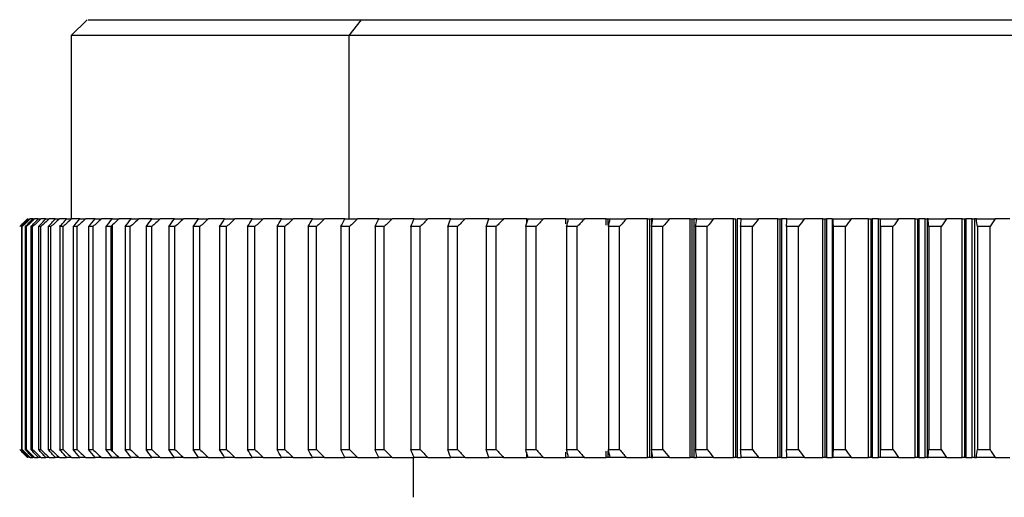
# Model space of a CAD drawing. Header units: millimetres. Extents: x 4624 to 7637, y -669 to 1387.
# Tile 45 of 84: x 6154 to 6278, y 153 to 213. Entities that reach past the tile are written whole.
import ezdxf

# ---------------------------------------------------------------- set-up
doc = ezdxf.new("R2010")
doc.units = ezdxf.units.MM

msp = doc.modelspace()

# ---------------------------------------------------------------- linework, layer by layer
at = {"color": 7, "linetype": 'Continuous', "lineweight": 25}
for p, q in [((6162.554, 213.143), (6160.554, 211.143)), ((6195.446, 211.143), (6196.997, 213.143)), ((6160.554, 211.143), (6160.554, 188.143)), ((6195.446, 188.143), (6195.446, 211.143)), ((6155.743, 188.143), (6155.409, 188.143)), ((6156.412, 188.143), (6155.952, 188.143)), ((6157.354, 188.143), (6156.742, 188.143)), ((6158.541, 188.143), (6157.778, 188.143)), ((6159.971, 188.143), (6159.058, 188.143)), ((6161.641, 188.143), (6160.58, 188.143)), ((6163.55, 188.143), (6162.341, 188.143)), ((6168.069, 188.143), (6166.572, 188.143)), ((6170.673, 188.143), (6169.035, 188.143)), ((6173.501, 188.143), (6171.725, 188.143)), ((6176.548, 188.143), (6174.637, 188.143)), ((6179.811, 188.143), (6177.768, 188.143)), ((6183.284, 188.143), (6181.111, 188.143)), ((6186.961, 188.143), (6184.663, 188.143)), ((6190.838, 188.143), (6188.417, 188.143)), ((6194.908, 188.143), (6192.368, 188.143)), ((6199.164, 188.143), (6196.51, 188.143)), ((6203.601, 188.143), (6200.836, 188.143)), ((6208.211, 188.143), (6205.34, 188.143)), ((6217.753, 187.571), (6217.753, 188.143)), ((6222.674, 187.484), (6222.674, 188.143)), ((6227.739, 187.346), (6227.739, 188.143)), ((6227.985, 187.313), (6227.985, 188.143)), ((6232.941, 158.143), (6232.941, 188.143)), ((6233.198, 158.143), (6233.198, 188.143)), ((6233.605, 188.143), (6233.408, 188.143)), ((6233.408, 188.143), (6233.408, 187.316)), ((6238.27, 158.143), (6238.27, 188.143)), ((6238.539, 158.143), (6238.539, 188.143)), ((6238.736, 188.143), (6238.736, 158.143)), ((6243.719, 158.143), (6243.719, 188.143)), ((6244, 158.143), (6244, 188.143)), ((6244.182, 188.143), (6244.182, 158.143)), ((6249.28, 158.143), (6249.28, 188.143)), ((6249.571, 158.143), (6249.571, 188.143)), ((6249.74, 188.143), (6249.74, 158.143)), ((6254.944, 158.143), (6254.944, 188.143)), ((6255.245, 158.143), (6255.245, 188.143)), ((6255.399, 188.143), (6255.399, 158.143)), ((6256.164, 158.143), (6256.164, 188.143)), ((6260.702, 158.143), (6260.702, 188.143)), ((6261.013, 158.143), (6261.013, 188.143)), ((6261.153, 188.143), (6261.153, 158.143)), ((6261.929, 158.143), (6261.929, 188.143)), ((6262.151, 188.143), (6262.151, 158.143)), ((6262.168, 188.143), (6262.176, 188.143)), ((6266.545, 158.143), (6266.545, 188.143)), ((6266.866, 158.143), (6266.866, 188.143)), ((6266.991, 188.143), (6266.991, 158.143)), ((6267.778, 158.143), (6267.778, 188.143)), ((6268.052, 188.143), (6268.052, 158.143)), ((6272.465, 158.143), (6272.465, 188.143)), ((6272.795, 158.143), (6272.795, 188.143)), ((6272.904, 188.143), (6272.904, 158.143)), ((6273.701, 158.143), (6273.701, 188.143)), ((6273.989, 188.143), (6273.989, 158.143)), ((6154.289, 187.143), (6154.289, 159.143)), ((6154.386, 159.143), (6154.386, 187.143)), ((6154.756, 187.143), (6154.756, 159.143)), ((6154.917, 159.143), (6154.917, 187.143)), ((6155.472, 187.143), (6155.472, 159.143)), ((6155.696, 159.143), (6155.696, 187.143)), ((6156.435, 187.143), (6156.435, 159.143)), ((6156.723, 159.143), (6156.723, 187.143)), ((6157.645, 187.143), (6157.645, 159.143)), ((6157.996, 159.143), (6157.996, 187.143)), ((6159.098, 187.143), (6159.098, 159.143)), ((6159.512, 159.143), (6159.512, 187.143)), ((6160.794, 187.143), (6160.794, 159.143)), ((6161.27, 159.143), (6161.27, 187.143)), ((6162.729, 187.143), (6162.729, 159.143)), ((6163.266, 187.143), (6163.266, 159.143)), ((6164.901, 187.143), (6164.901, 159.143)), ((6165.498, 187.143), (6165.498, 159.143)), ((6165.73, 158.927), (6165.73, 187.358)), ((6167.305, 187.143), (6167.305, 159.143)), ((6167.962, 159.143), (6167.962, 187.143)), ((6169.939, 187.143), (6169.939, 159.143)), ((6170.655, 159.143), (6170.655, 187.143)), ((6172.798, 187.143), (6172.798, 159.143)), ((6173.571, 159.143), (6173.571, 187.143)), ((6175.879, 187.143), (6175.879, 159.143)), ((6176.708, 159.143), (6176.708, 187.143)), ((6179.175, 187.143), (6179.175, 159.143)), ((6180.059, 159.143), (6180.059, 187.143)), ((6182.682, 187.143), (6182.682, 159.143)), ((6183.62, 159.143), (6183.62, 187.143)), ((6186.395, 187.143), (6186.395, 159.143)), ((6187.385, 159.143), (6187.385, 187.143)), ((6190.308, 187.143), (6190.308, 159.143)), ((6191.348, 159.143), (6191.348, 187.143)), ((6194.415, 187.143), (6194.415, 159.143)), ((6195.504, 159.143), (6195.504, 187.143)), ((6198.709, 187.143), (6198.709, 159.143)), ((6199.846, 159.143), (6199.846, 187.143)), ((6203.185, 187.143), (6203.185, 159.143)), ((6204.367, 159.143), (6204.367, 187.143)), ((6207.834, 187.143), (6207.834, 159.143)), ((6209.06, 159.143), (6209.06, 187.143)), ((6212.65, 187.143), (6212.65, 159.143)), ((6213.918, 159.143), (6213.918, 187.143)), ((6217.626, 187.143), (6217.626, 159.143)), ((6218.933, 159.143), (6218.933, 187.143)), ((6222.753, 187.143), (6222.753, 159.143)), ((6224.098, 159.143), (6224.098, 187.143)), ((6228.025, 187.143), (6228.025, 159.143)), ((6229.406, 159.143), (6229.406, 187.143)), ((6233.432, 187.143), (6233.432, 159.143)), ((6234.846, 159.143), (6234.846, 187.143)), ((6238.966, 187.143), (6238.966, 159.143)), ((6240.412, 159.143), (6240.412, 187.143)), ((6244.619, 187.143), (6244.619, 159.143)), ((6246.095, 159.143), (6246.095, 187.143)), ((6250.383, 187.143), (6250.383, 159.143)), ((6251.885, 159.143), (6251.885, 187.143)), ((6256.247, 187.358), (6256.247, 158.927)), ((6256.247, 187.143), (6256.247, 159.143)), ((6257.774, 159.143), (6257.774, 187.143)), ((6262.204, 187.143), (6262.204, 159.143)), ((6263.754, 159.143), (6263.754, 187.143)), ((6268.244, 187.143), (6268.244, 159.143)), ((6269.813, 159.143), (6269.813, 187.143)), ((6274.358, 187.143), (6274.358, 159.143)), ((6275.945, 159.143), (6275.945, 187.143)), ((6217.753, 158.143), (6217.753, 158.817)), ((6222.674, 158.143), (6222.674, 158.802)), ((6227.739, 158.143), (6227.739, 158.94)), ((6227.985, 158.143), (6227.985, 158.972)), ((6233.408, 158.969), (6233.408, 158.143)), ((6155.409, 158.143), (6155.729, 158.143)), ((6155.952, 158.143), (6156.412, 158.143)), ((6156.742, 158.143), (6157.354, 158.143)), ((6157.778, 158.143), (6158.541, 158.143)), ((6159.058, 158.143), (6159.971, 158.143)), ((6160.58, 158.143), (6161.641, 158.143)), ((6162.341, 158.143), (6163.55, 158.143)), ((6165.718, 158.143), (6167.405, 158.143)), ((6166.572, 158.143), (6168.069, 158.143)), ((6169.035, 158.143), (6170.673, 158.143)), ((6171.725, 158.143), (6173.501, 158.143)), ((6174.637, 158.143), (6176.548, 158.143)), ((6177.768, 158.143), (6179.811, 158.143)), ((6181.111, 158.143), (6183.284, 158.143)), ((6184.663, 158.143), (6186.961, 158.143)), ((6188.417, 158.143), (6190.838, 158.143)), ((6192.368, 158.143), (6194.908, 158.143)), ((6196.51, 158.143), (6199.164, 158.143)), ((6200.836, 158.143), (6203.601, 158.143)), ((6203.554, 153.143), (6203.554, 158.143)), ((6205.34, 158.143), (6208.211, 158.143)), ((6233.408, 158.143), (6233.605, 158.143)), ((6238.736, 158.143), (6239.098, 158.143)), ((6262.176, 158.143), (6262.168, 158.143))]:
    msp.add_line(p, q, dxfattribs=at)
for points, knots in [([(6162.654, 213.143), (6162.659, 213.143), (6162.671, 213.143), (6163.782, 213.143), (6165.826, 213.143), (6168.832, 213.143), (6172.736, 213.143), (6177.523, 213.143), (6183.178, 213.143), (6189.599, 213.143), (6194.531, 213.143), (6196.997, 213.143)], [0, 0, 0, 0, 0.080202, 0.1951767, 0.3101515, 0.4251262, 0.540101, 0.6550757, 0.7700505, 0.8850252, 1, 1, 1, 1]), ([(6196.997, 213.143), (6197.246, 213.143), (6197.743, 213.143), (6198.498, 213.143), (6199.26, 213.143), (6200.028, 213.143), (6200.803, 213.143), (6201.586, 213.143), (6202.375, 213.143), (6203.171, 213.143), (6203.974, 213.143), (6205.862, 213.143), (6208.901, 213.143), (6213.203, 213.143), (6217.657, 213.143), (6222.256, 213.143), (6226.994, 213.143), (6233.485, 213.143), (6241.911, 213.143), (6252.459, 213.143), (6263.382, 213.143), (6274.616, 213.143), (6286.094, 213.143), (6297.749, 213.143), (6309.513, 213.143), (6321.314, 213.143), (6333.085, 213.143), (6344.755, 213.143), (6356.256, 213.143), (6367.52, 213.143), (6378.479, 213.143), (6389.071, 213.143), (6399.232, 213.143), (6408.903, 213.143), (6418.025, 213.143), (6426.546, 213.143), (6434.415, 213.143), (6441.586, 213.143), (6448.016, 213.143), (6453.668, 213.143), (6458.507, 213.143), (6461.84, 213.143), (6464.074, 213.143), (6465.532, 213.143), (6466.769, 213.143), (6467.783, 213.143), (6468.574, 213.143), (6469.026, 213.143), (6469.27, 213.143), (6469.397, 213.143), (6469.487, 213.143), (6469.544, 213.143), (6469.551, 213.143), (6469.554, 213.143)], [0, 0, 0, 0, 0.0031251, 0.0062498, 0.0093743, 0.0124988, 0.0156235, 0.0187485, 0.0218741, 0.0250005, 0.0281277, 0.0312561, 0.0468856, 0.0625103, 0.0781321, 0.0937645, 0.109394, 0.1250187, 0.1562672, 0.1875156, 0.2187641, 0.2500125, 0.281261, 0.3125094, 0.3437579, 0.3750063, 0.4062548, 0.4375032, 0.4687517, 0.5000001, 0.5312486, 0.562497, 0.5937455, 0.6249939, 0.6562424, 0.6874908, 0.7187393, 0.7499877, 0.7812362, 0.8124846, 0.8437331, 0.8749815, 0.8906033, 0.9062357, 0.9218652, 0.9374899, 0.9531118, 0.9687442, 0.9749988, 0.9812502, 0.9874999, 0.9937493, 1, 1, 1, 1]), ([(6195.446, 211.143), (6189.858, 211.143), (6184.859, 211.143), (6176.18, 211.143), (6172.501, 211.143), (6166.572, 211.143), (6164.321, 211.143), (6161.312, 211.143), (6160.554, 211.143), (6160.554, 211.143)], [0, 0, 0, 0, 0.25, 0.25, 0.5, 0.5, 0.75, 0.75, 1, 1, 1, 1]), ([(6471.554, 211.143), (6471.554, 211.143), (6470.941, 211.143), (6468.503, 211.143), (6466.678, 211.143), (6461.86, 211.143), (6458.866, 211.143), (6451.781, 211.143), (6447.689, 211.143), (6438.504, 211.143), (6433.41, 211.143), (6422.341, 211.143), (6416.366, 211.143), (6403.674, 211.143), (6396.958, 211.143), (6382.942, 211.143), (6375.643, 211.143), (6360.634, 211.143), (6352.925, 211.143), (6337.276, 211.143), (6329.337, 211.143), (6313.418, 211.143), (6305.437, 211.143), (6289.621, 211.143), (6281.787, 211.143), (6266.448, 211.143), (6258.944, 211.143), (6244.443, 211.143), (6237.447, 211.143), (6224.126, 211.143), (6217.802, 211.143), (6205.975, 211.143), (6200.473, 211.143), (6195.446, 211.143)], [0, 0, 0, 0, 0.0625, 0.0625, 0.125, 0.125, 0.1875, 0.1875, 0.25, 0.25, 0.3125, 0.3125, 0.375, 0.375, 0.4375, 0.4375, 0.5, 0.5, 0.5625, 0.5625, 0.625, 0.625, 0.6875, 0.6875, 0.75, 0.75, 0.8125, 0.8125, 0.875, 0.875, 0.9375, 0.9375, 1, 1, 1, 1]), ([(6217.752, 188.143), (6217.769, 188.143), (6217.802, 188.143), (6217.856, 188.143), (6217.914, 188.143), (6217.954, 188.143), (6217.974, 188.143)], [0, 0, 0, 0, 0.250617, 0.4967473, 0.7445338, 1, 1, 1, 1]), ([(6222.673, 188.143), (6222.691, 188.143), (6222.725, 188.143), (6222.783, 188.143), (6222.844, 188.143), (6222.886, 188.143), (6222.908, 188.143)], [0, 0, 0, 0, 0.2513038, 0.4971295, 0.7444204, 1, 1, 1, 1]), ([(6227.738, 188.143), (6227.756, 188.143), (6227.792, 188.143), (6227.853, 188.143), (6227.917, 188.143), (6227.962, 188.143), (6227.985, 188.143)], [0, 0, 0, 0, 0.2519733, 0.4974494, 0.7442306, 1, 1, 1, 1]), ([(6227.985, 188.143), (6228.005, 188.143), (6228.044, 188.143), (6228.102, 188.143), (6228.157, 188.143), (6228.191, 188.143), (6228.208, 188.143)], [0, 0, 0, 0, 0.2528214, 0.5, 0.7471786, 1, 1, 1, 1]), ([(6232.939, 188.143), (6232.954, 188.143), (6232.983, 188.143), (6233.033, 188.143), (6233.085, 188.143), (6233.141, 188.143), (6233.179, 188.143), (6233.198, 188.143)], [0, 0, 0, 0, 0.2028265, 0.3998026, 0.5953475, 0.7939759, 1, 1, 1, 1]), ([(6233.198, 188.143), (6233.217, 188.143), (6233.254, 188.143), (6233.308, 188.143), (6233.36, 188.143), (6233.392, 188.143), (6233.408, 188.143)], [0, 0, 0, 0, 0.2524495, 0.5, 0.7475505, 1, 1, 1, 1]), ([(6238.269, 188.143), (6238.284, 188.143), (6238.314, 188.143), (6238.365, 188.143), (6238.42, 188.143), (6238.478, 188.143), (6238.519, 188.143), (6238.539, 188.143)], [0, 0, 0, 0, 0.2034746, 0.4002789, 0.5953174, 0.7936256, 1, 1, 1, 1]), ([(6238.539, 188.143), (6238.556, 188.143), (6238.591, 188.143), (6238.641, 188.143), (6238.69, 188.143), (6238.72, 188.143), (6238.736, 188.143)], [0, 0, 0, 0, 0.2521057, 0.5, 0.7478943, 1, 1, 1, 1]), ([(6239.098, 188.143), (6239.083, 188.143), (6238.962, 188.143), (6238.841, 188.143), (6238.736, 188.143)], [0, 0, 0, 0, 0.1237679, 1, 1, 1, 1]), ([(6243.718, 188.143), (6243.733, 188.143), (6243.764, 188.143), (6243.817, 188.143), (6243.874, 188.143), (6243.935, 188.143), (6243.978, 188.143), (6244, 188.143)], [0, 0, 0, 0, 0.2041335, 0.40074, 0.5952388, 0.7932222, 1, 1, 1, 1]), ([(6244.709, 188.143), (6244.642, 188.143), (6244.466, 188.143), (6244.29, 188.143), (6244.182, 188.143)], [0, 0, 0, 0, 0.3844248, 1, 1, 1, 1]), ([(6249.279, 188.143), (6249.294, 188.143), (6249.325, 188.143), (6249.38, 188.143), (6249.439, 188.143), (6249.504, 188.143), (6249.548, 188.143), (6249.571, 188.143)], [0, 0, 0, 0, 0.20480767, 0.40119213, 0.595117, 0.79276866, 1, 1, 1, 1]), ([(6249.571, 188.143), (6249.591, 188.143), (6249.629, 188.143), (6249.686, 188.143), (6249.722, 188.143), (6249.74, 188.143)], [0, 0, 0, 0, 0.3345219, 0.6654781, 1, 1, 1, 1]), ([(6250.431, 188.143), (6250.311, 188.143), (6250.08, 188.143), (6249.85, 188.143), (6249.74, 188.143)], [0, 0, 0, 0, 0.5212626, 1, 1, 1, 1]), ([(6254.942, 188.143), (6254.958, 188.143), (6254.989, 188.143), (6255.046, 188.143), (6255.107, 188.143), (6255.175, 188.143), (6255.221, 188.143), (6255.245, 188.143)], [0, 0, 0, 0, 0.2055011, 0.4016403, 0.594956, 0.7922672, 1, 1, 1, 1]), ([(6260.7, 188.143), (6260.713, 188.143), (6260.739, 188.143), (6260.785, 188.143), (6260.846, 188.143), (6260.922, 188.143), (6260.983, 188.143), (6261.013, 188.143)], [0, 0, 0, 0, 0.1656367, 0.3302081, 0.4976853, 0.747644, 1, 1, 1, 1]), ([(6261.929, 188.143), (6261.949, 188.143), (6261.988, 188.143), (6262.04, 188.143), (6262.086, 188.143), (6262.138, 188.143), (6262.187, 188.143), (6262.189, 188.143), (6262.19, 188.143)], [0, 0, 0, 0, 0.1255602, 0.2487999, 0.3728855, 0.5009207, 0.7502966, 1, 1, 1, 1]), ([(6266.544, 188.143), (6266.556, 188.143), (6266.582, 188.143), (6266.63, 188.143), (6266.692, 188.143), (6266.771, 188.143), (6266.834, 188.143), (6266.866, 188.143)], [0, 0, 0, 0, 0.1656741, 0.3306809, 0.499331, 0.747837, 1, 1, 1, 1]), ([(6267.778, 188.143), (6267.798, 188.143), (6267.837, 188.143), (6267.891, 188.143), (6267.939, 188.143), (6267.993, 188.143), (6268.045, 188.143), (6268.051, 188.143), (6268.054, 188.143)], [0, 0, 0, 0, 0.1255602, 0.2487999, 0.3728855, 0.5009207, 0.7502966, 1, 1, 1, 1]), ([(6272.463, 188.143), (6272.476, 188.143), (6272.501, 188.143), (6272.55, 188.143), (6272.614, 188.143), (6272.696, 188.143), (6272.761, 188.143), (6272.795, 188.143)], [0, 0, 0, 0, 0.1657724, 0.3306759, 0.49938, 0.7478879, 1, 1, 1, 1]), ([(6273.701, 188.143), (6273.721, 188.143), (6273.761, 188.143), (6273.816, 188.143), (6273.865, 188.143), (6273.922, 188.143), (6273.978, 188.143), (6273.987, 188.143), (6273.991, 188.143)], [0, 0, 0, 0, 0.1255602, 0.2487999, 0.3728855, 0.5009207, 0.7502966, 1, 1, 1, 1]), ([(6217.974, 158.143), (6217.954, 158.143), (6217.914, 158.143), (6217.856, 158.143), (6217.802, 158.143), (6217.769, 158.143), (6217.752, 158.143)], [0, 0, 0, 0, 0.2554662, 0.5032527, 0.749383, 1, 1, 1, 1]), ([(6222.908, 158.143), (6222.886, 158.143), (6222.844, 158.143), (6222.783, 158.143), (6222.725, 158.143), (6222.691, 158.143), (6222.673, 158.143)], [0, 0, 0, 0, 0.2555796, 0.5028705, 0.7486962, 1, 1, 1, 1]), ([(6227.985, 158.143), (6227.962, 158.143), (6227.917, 158.143), (6227.853, 158.143), (6227.792, 158.143), (6227.756, 158.143), (6227.738, 158.143)], [0, 0, 0, 0, 0.2557694, 0.5025506, 0.7480267, 1, 1, 1, 1]), ([(6228.208, 158.143), (6228.191, 158.143), (6228.157, 158.143), (6228.102, 158.143), (6228.044, 158.143), (6228.005, 158.143), (6227.985, 158.143)], [0, 0, 0, 0, 0.2528214, 0.5, 0.7471786, 1, 1, 1, 1]), ([(6233.198, 158.143), (6233.179, 158.143), (6233.141, 158.143), (6233.085, 158.143), (6233.033, 158.143), (6232.983, 158.143), (6232.954, 158.143), (6232.939, 158.143)], [0, 0, 0, 0, 0.2059868, 0.4045979, 0.6001448, 0.7971402, 1, 1, 1, 1]), ([(6233.408, 158.143), (6233.392, 158.143), (6233.36, 158.143), (6233.308, 158.143), (6233.254, 158.143), (6233.217, 158.143), (6233.198, 158.143)], [0, 0, 0, 0, 0.2524495, 0.5, 0.7475505, 1, 1, 1, 1]), ([(6238.539, 158.143), (6238.519, 158.143), (6238.478, 158.143), (6238.42, 158.143), (6238.365, 158.143), (6238.314, 158.143), (6238.284, 158.143), (6238.269, 158.143)], [0, 0, 0, 0, 0.2063423, 0.4046358, 0.5996761, 0.796497, 1, 1, 1, 1]), ([(6238.736, 158.143), (6238.72, 158.143), (6238.69, 158.143), (6238.641, 158.143), (6238.591, 158.143), (6238.556, 158.143), (6238.539, 158.143)], [0, 0, 0, 0, 0.2521057, 0.5, 0.7478943, 1, 1, 1, 1]), ([(6244, 158.143), (6243.978, 158.143), (6243.935, 158.143), (6243.874, 158.143), (6243.817, 158.143), (6243.764, 158.143), (6243.733, 158.143), (6243.718, 158.143)], [0, 0, 0, 0, 0.2067499, 0.4047206, 0.5992212, 0.7958422, 1, 1, 1, 1]), ([(6244.182, 158.143), (6244.163, 158.143), (6244.125, 158.143), (6244.063, 158.143), (6244.021, 158.143), (6244, 158.143)], [0, 0, 0, 0, 0.3347516, 0.6652484, 1, 1, 1, 1]), ([(6244.182, 158.143), (6244.32, 158.143), (6244.495, 158.143), (6244.671, 158.143), (6244.709, 158.143)], [0, 0, 0, 0, 0.7834092, 1, 1, 1, 1]), ([(6249.571, 158.143), (6249.548, 158.143), (6249.504, 158.143), (6249.439, 158.143), (6249.38, 158.143), (6249.325, 158.143), (6249.294, 158.143), (6249.279, 158.143)], [0, 0, 0, 0, 0.2072069, 0.4048475, 0.5987742, 0.7951714, 1, 1, 1, 1]), ([(6249.74, 158.143), (6249.722, 158.143), (6249.686, 158.143), (6249.629, 158.143), (6249.591, 158.143), (6249.571, 158.143)], [0, 0, 0, 0, 0.3345219, 0.6654781, 1, 1, 1, 1]), ([(6249.74, 158.143), (6249.88, 158.143), (6250.11, 158.143), (6250.341, 158.143), (6250.431, 158.143)], [0, 0, 0, 0, 0.6092942, 1, 1, 1, 1]), ([(6255.245, 158.143), (6255.221, 158.143), (6255.175, 158.143), (6255.107, 158.143), (6255.046, 158.143), (6254.989, 158.143), (6254.958, 158.143), (6254.942, 158.143)], [0, 0, 0, 0, 0.2077112, 0.4050128, 0.5983302, 0.7944808, 1, 1, 1, 1]), ([(6256.311, 158.143), (6256.298, 158.143), (6256.26, 158.143), (6256.203, 158.143), (6256.164, 158.143)], [0, 0, 0, 0, 0.32545332, 1, 1, 1, 1]), ([(6261.013, 158.143), (6260.993, 158.143), (6260.953, 158.143), (6260.894, 158.143), (6260.829, 158.143), (6260.76, 158.143), (6260.72, 158.143), (6260.7, 158.143)], [0, 0, 0, 0, 0.1668269, 0.3320157, 0.4994274, 0.7492363, 1, 1, 1, 1]), ([(6262.19, 158.143), (6262.19, 158.143), (6262.191, 158.143), (6262.179, 158.143), (6262.157, 158.143), (6262.116, 158.143), (6262.045, 158.143), (6261.968, 158.143), (6261.929, 158.143)], [0, 0, 0, 0, 0.1244565, 0.2470635, 0.3712452, 0.5003004, 0.7484904, 1, 1, 1, 1]), ([(6266.866, 158.143), (6266.845, 158.143), (6266.803, 158.143), (6266.742, 158.143), (6266.675, 158.143), (6266.603, 158.143), (6266.563, 158.143), (6266.544, 158.143)], [0, 0, 0, 0, 0.1668523, 0.331924, 0.4994194, 0.7492013, 1, 1, 1, 1]), ([(6268.054, 158.143), (6268.053, 158.143), (6268.052, 158.143), (6268.038, 158.143), (6268.014, 158.143), (6267.97, 158.143), (6267.895, 158.143), (6267.817, 158.143), (6267.778, 158.143)], [0, 0, 0, 0, 0.1244565, 0.2470635, 0.3712452, 0.5003004, 0.7484904, 1, 1, 1, 1]), ([(6272.795, 158.143), (6272.773, 158.143), (6272.729, 158.143), (6272.666, 158.143), (6272.596, 158.143), (6272.522, 158.143), (6272.483, 158.143), (6272.463, 158.143)], [0, 0, 0, 0, 0.1668855, 0.3318368, 0.4994178, 0.7491725, 1, 1, 1, 1]), ([(6273.991, 158.143), (6273.99, 158.143), (6273.987, 158.143), (6273.971, 158.143), (6273.944, 158.143), (6273.898, 158.143), (6273.82, 158.143), (6273.741, 158.143), (6273.701, 158.143)], [0, 0, 0, 0, 0.1244565, 0.2470635, 0.3712452, 0.5003004, 0.7484904, 1, 1, 1, 1])]:
    msp.add_open_spline(points, degree=3, knots=knots, dxfattribs=at)
for points in [[(6154.072, 187.143), (6154.402, 187.476), (6154.733, 187.809), (6155.066, 188.143)], [(6155.114, 188.143), (6154.776, 187.809), (6154.439, 187.476), (6154.104, 187.143)], [(6154.289, 187.143), (6154.614, 187.476), (6154.94, 187.809), (6155.267, 188.143)], [(6155.409, 188.143), (6155.067, 187.809), (6154.726, 187.476), (6154.386, 187.143)], [(6154.756, 187.143), (6155.075, 187.476), (6155.394, 187.809), (6155.716, 188.143)], [(6155.952, 188.143), (6155.606, 187.809), (6155.261, 187.476), (6154.917, 187.143)], [(6155.066, 188.143), (6155.076, 188.143), (6155.092, 188.143), (6155.114, 188.143)], [(6155.267, 188.143), (6155.308, 188.143), (6155.356, 188.143), (6155.409, 188.143)], [(6155.472, 187.143), (6155.784, 187.476), (6156.097, 187.809), (6156.412, 188.143)], [(6156.742, 188.143), (6156.393, 187.809), (6156.044, 187.476), (6155.697, 187.143)], [(6155.716, 188.143), (6155.789, 188.143), (6155.867, 188.143), (6155.952, 188.143)], [(6156.412, 188.143), (6156.516, 188.143), (6156.626, 188.143), (6156.742, 188.143)], [(6156.435, 187.143), (6156.74, 187.476), (6157.046, 187.809), (6157.354, 188.143)], [(6157.778, 188.143), (6157.426, 187.809), (6157.074, 187.476), (6156.723, 187.143)], [(6157.354, 188.143), (6157.489, 188.143), (6157.631, 188.143), (6157.778, 188.143)], [(6157.645, 187.143), (6157.942, 187.476), (6158.24, 187.809), (6158.541, 188.143)], [(6159.058, 188.143), (6158.703, 187.809), (6158.349, 187.476), (6157.996, 187.143)], [(6158.541, 188.143), (6158.707, 188.143), (6158.88, 188.143), (6159.058, 188.143)], [(6159.098, 187.143), (6159.387, 187.476), (6159.678, 187.809), (6159.971, 188.143)], [(6160.58, 188.143), (6160.224, 187.809), (6159.868, 187.476), (6159.512, 187.143)], [(6159.971, 188.143), (6160.168, 188.143), (6160.371, 188.143), (6160.58, 188.143)], [(6160.794, 187.143), (6161.074, 187.476), (6161.357, 187.809), (6161.641, 188.143)], [(6162.341, 188.143), (6161.984, 187.809), (6161.627, 187.476), (6161.27, 187.143)], [(6161.641, 188.143), (6161.869, 188.143), (6162.102, 188.143), (6162.341, 188.143)], [(6162.729, 187.143), (6163, 187.476), (6163.274, 187.809), (6163.55, 188.143)], [(6164.34, 188.143), (6163.982, 187.809), (6163.624, 187.476), (6163.266, 187.143)], [(6163.55, 188.143), (6163.807, 188.143), (6164.071, 188.143), (6164.34, 188.143)], [(6165.718, 188.143), (6165.259, 188.143), (6164.799, 188.143), (6164.34, 188.143)], [(6164.901, 187.143), (6165.163, 187.476), (6165.427, 187.809), (6165.693, 188.143)], [(6165.693, 188.143), (6165.981, 188.143), (6166.274, 188.143), (6166.572, 188.143)], [(6166.572, 188.143), (6166.292, 187.881), (6166.011, 187.62), (6165.73, 187.358)], [(6167.305, 187.143), (6167.557, 187.476), (6167.812, 187.809), (6168.069, 188.143)], [(6169.035, 188.143), (6168.678, 187.809), (6168.32, 187.476), (6167.962, 187.143)], [(6168.069, 188.143), (6168.386, 188.143), (6168.708, 188.143), (6169.035, 188.143)], [(6169.939, 187.143), (6170.181, 187.476), (6170.426, 187.809), (6170.673, 188.143)], [(6171.725, 188.143), (6171.369, 187.809), (6171.012, 187.476), (6170.655, 187.143)], [(6170.673, 188.143), (6171.018, 188.143), (6171.369, 188.143), (6171.725, 188.143)], [(6172.798, 187.143), (6173.03, 187.476), (6173.264, 187.809), (6173.501, 188.143)], [(6173.501, 188.143), (6173.874, 188.143), (6174.253, 188.143), (6174.637, 188.143)], [(6174.637, 188.143), (6174.283, 187.809), (6173.927, 187.476), (6173.571, 187.143)], [(6175.879, 187.143), (6176.099, 187.476), (6176.322, 187.809), (6176.548, 188.143)], [(6176.548, 188.143), (6176.95, 188.143), (6177.356, 188.143), (6177.768, 188.143)], [(6177.768, 188.143), (6177.415, 187.809), (6177.062, 187.476), (6176.708, 187.143)], [(6179.175, 187.143), (6179.384, 187.476), (6179.596, 187.809), (6179.811, 188.143)], [(6179.811, 188.143), (6180.239, 188.143), (6180.673, 188.143), (6181.111, 188.143)], [(6181.111, 188.143), (6180.761, 187.809), (6180.41, 187.476), (6180.059, 187.143)], [(6182.682, 187.143), (6182.88, 187.476), (6183.081, 187.809), (6183.284, 188.143)], [(6183.284, 188.143), (6183.739, 188.143), (6184.198, 188.143), (6184.663, 188.143)], [(6184.663, 188.143), (6184.316, 187.809), (6183.968, 187.476), (6183.62, 187.143)], [(6186.395, 187.143), (6186.581, 187.476), (6186.77, 187.809), (6186.961, 188.143)], [(6186.961, 188.143), (6187.442, 188.143), (6187.927, 188.143), (6188.417, 188.143)], [(6188.417, 188.143), (6188.074, 187.809), (6187.73, 187.476), (6187.385, 187.143)], [(6190.308, 187.143), (6190.482, 187.476), (6190.659, 187.809), (6190.838, 188.143)], [(6190.838, 188.143), (6191.343, 188.143), (6191.853, 188.143), (6192.368, 188.143)], [(6192.368, 188.143), (6192.029, 187.809), (6191.689, 187.476), (6191.348, 187.143)], [(6194.415, 187.143), (6194.576, 187.476), (6194.741, 187.809), (6194.908, 188.143)], [(6194.908, 188.143), (6195.437, 188.143), (6195.971, 188.143), (6196.51, 188.143)], [(6196.51, 188.143), (6196.176, 187.809), (6195.841, 187.476), (6195.504, 187.143)], [(6198.709, 187.143), (6198.858, 187.476), (6199.01, 187.809), (6199.164, 188.143)], [(6199.164, 188.143), (6199.717, 188.143), (6200.274, 188.143), (6200.836, 188.143)], [(6200.836, 188.143), (6200.507, 187.809), (6200.177, 187.476), (6199.846, 187.143)], [(6203.185, 187.143), (6203.32, 187.476), (6203.459, 187.809), (6203.601, 188.143)], [(6203.601, 188.143), (6204.176, 188.143), (6204.756, 188.143), (6205.34, 188.143)], [(6205.34, 188.143), (6205.017, 187.809), (6204.692, 187.476), (6204.367, 187.143)], [(6207.834, 187.143), (6207.957, 187.476), (6208.082, 187.809), (6208.211, 188.143)], [(6208.211, 188.143), (6208.808, 188.143), (6209.409, 188.143), (6210.014, 188.143)], [(6210.014, 188.143), (6209.698, 187.809), (6209.379, 187.476), (6209.06, 187.143)], [(6212.984, 188.143), (6212.011, 188.143), (6211.021, 188.143), (6210.014, 188.143)], [(6212.65, 187.143), (6212.759, 187.476), (6212.872, 187.809), (6212.988, 188.143)], [(6212.988, 188.143), (6213.605, 188.143), (6214.227, 188.143), (6214.852, 188.143)], [(6214.852, 188.143), (6214.542, 187.809), (6214.231, 187.476), (6213.918, 187.143)], [(6217.753, 188.143), (6216.805, 188.143), (6215.837, 188.143), (6214.852, 188.143)], [(6217.626, 187.143), (6217.722, 187.476), (6217.821, 187.809), (6217.923, 188.143)], [(6217.923, 188.143), (6218.56, 188.143), (6219.201, 188.143), (6219.846, 188.143)], [(6219.846, 188.143), (6219.544, 187.809), (6219.239, 187.476), (6218.933, 187.143)], [(6222.674, 188.143), (6221.751, 188.143), (6220.808, 188.143), (6219.846, 188.143)], [(6222.753, 187.143), (6222.835, 187.476), (6222.921, 187.809), (6223.01, 188.143)], [(6223.01, 188.143), (6223.666, 188.143), (6224.325, 188.143), (6224.988, 188.143)], [(6224.988, 188.143), (6224.694, 187.809), (6224.397, 187.476), (6224.098, 187.143)], [(6227.739, 188.143), (6226.843, 188.143), (6225.925, 188.143), (6224.988, 188.143)], [(6228.025, 187.143), (6228.093, 187.476), (6228.165, 187.809), (6228.24, 188.143)], [(6228.24, 188.143), (6228.914, 188.143), (6229.591, 188.143), (6230.271, 188.143)], [(6230.271, 188.143), (6229.985, 187.809), (6229.696, 187.476), (6229.406, 187.143)], [(6232.941, 188.143), (6232.072, 188.143), (6231.182, 188.143), (6230.271, 188.143)], [(6233.432, 187.143), (6233.486, 187.476), (6233.544, 187.809), (6233.605, 188.143)], [(6233.605, 188.143), (6234.296, 188.143), (6234.99, 188.143), (6235.686, 188.143)], [(6235.686, 188.143), (6235.408, 187.809), (6235.128, 187.476), (6234.846, 187.143)], [(6238.27, 188.143), (6237.431, 188.143), (6236.57, 188.143), (6235.686, 188.143)], [(6238.966, 187.143), (6239.007, 187.476), (6239.051, 187.809), (6239.098, 188.143)], [(6239.098, 188.143), (6239.804, 188.143), (6240.513, 188.143), (6241.225, 188.143)], [(6241.225, 188.143), (6240.956, 187.809), (6240.685, 187.476), (6240.412, 187.143)], [(6243.719, 188.143), (6242.912, 188.143), (6242.08, 188.143), (6241.225, 188.143)], [(6244.619, 187.143), (6244.646, 187.476), (6244.676, 187.809), (6244.709, 188.143)], [(6244.709, 188.143), (6245.43, 188.143), (6246.153, 188.143), (6246.879, 188.143)], [(6246.879, 188.143), (6246.62, 187.809), (6246.358, 187.476), (6246.095, 187.143)], [(6249.28, 188.143), (6248.504, 188.143), (6247.704, 188.143), (6246.879, 188.143)], [(6250.383, 187.143), (6250.395, 187.476), (6250.411, 187.809), (6250.431, 188.143)], [(6250.431, 188.143), (6251.165, 188.143), (6251.901, 188.143), (6252.64, 188.143)], [(6252.64, 188.143), (6252.391, 187.809), (6252.139, 187.476), (6251.885, 187.143)], [(6254.944, 188.143), (6254.202, 188.143), (6253.433, 188.143), (6252.64, 188.143)], [(6255.245, 188.143), (6255.272, 188.143), (6255.325, 188.143), (6255.374, 188.143), (6255.399, 188.143)], [(6256.164, 188.143), (6255.909, 188.143), (6255.654, 188.143), (6255.399, 188.143)], [(6256.247, 187.143), (6256.246, 187.476), (6256.248, 187.809), (6256.253, 188.143)], [(6256.253, 188.143), (6257, 188.143), (6257.748, 188.143), (6258.499, 188.143)], [(6258.499, 188.143), (6258.26, 187.809), (6258.018, 187.476), (6257.774, 187.143)], [(6260.702, 188.143), (6259.994, 188.143), (6259.259, 188.143), (6258.499, 188.143)], [(6261.013, 188.143), (6261.037, 188.143), (6261.085, 188.143), (6261.13, 188.143), (6261.153, 188.143)], [(6261.929, 188.143), (6261.67, 188.143), (6261.411, 188.143), (6261.153, 188.143)], [(6262.204, 187.143), (6262.189, 187.476), (6262.177, 187.809), (6262.168, 188.143)], [(6262.168, 188.143), (6262.926, 188.143), (6263.685, 188.143), (6264.447, 188.143)], [(6264.447, 188.143), (6264.218, 187.809), (6263.987, 187.476), (6263.753, 187.143)], [(6266.545, 188.143), (6265.873, 188.143), (6265.173, 188.143), (6264.447, 188.143)], [(6266.866, 188.143), (6266.887, 188.143), (6266.929, 188.143), (6266.97, 188.143), (6266.991, 188.143)], [(6267.778, 188.143), (6267.515, 188.143), (6267.253, 188.143), (6266.991, 188.143)], [(6268.166, 188.143), (6268.093, 188.143), (6268.055, 188.143), (6268.052, 188.143)], [(6268.244, 187.143), (6268.215, 187.476), (6268.189, 187.809), (6268.166, 188.143)], [(6268.166, 188.143), (6268.933, 188.143), (6269.703, 188.143), (6270.474, 188.143)], [(6270.474, 188.143), (6270.256, 187.809), (6270.036, 187.476), (6269.813, 187.143)], [(6272.465, 188.143), (6271.829, 188.143), (6271.165, 188.143), (6270.474, 188.143)], [(6272.795, 188.143), (6272.813, 188.143), (6272.85, 188.143), (6272.886, 188.143), (6272.904, 188.143)], [(6273.701, 188.143), (6273.435, 188.143), (6273.17, 188.143), (6272.904, 188.143)], [(6274.237, 188.143), (6274.121, 188.143), (6274.038, 188.143), (6273.989, 188.143)], [(6274.358, 187.143), (6274.314, 187.476), (6274.274, 187.809), (6274.237, 188.143)], [(6274.237, 188.143), (6275.014, 188.143), (6275.792, 188.143), (6276.571, 188.143)], [(6276.571, 188.143), (6276.365, 187.809), (6276.156, 187.476), (6275.944, 187.143)], [(6278.452, 188.143), (6277.854, 188.143), (6277.227, 188.143), (6276.571, 188.143)], [(6154.104, 187.143), (6154.09, 187.143), (6154.079, 187.143), (6154.072, 187.143)], [(6154.386, 187.143), (6154.351, 187.143), (6154.319, 187.143), (6154.289, 187.143)], [(6154.917, 187.143), (6154.86, 187.143), (6154.807, 187.143), (6154.756, 187.143)], [(6155.696, 187.143), (6155.619, 187.143), (6155.544, 187.143), (6155.472, 187.143)], [(6156.723, 187.143), (6156.625, 187.143), (6156.528, 187.143), (6156.435, 187.143)], [(6157.996, 187.143), (6157.876, 187.143), (6157.759, 187.143), (6157.645, 187.143)], [(6159.512, 187.143), (6159.372, 187.143), (6159.234, 187.143), (6159.098, 187.143)], [(6161.27, 187.143), (6161.109, 187.143), (6160.95, 187.143), (6160.794, 187.143)], [(6163.266, 187.143), (6163.085, 187.143), (6162.906, 187.143), (6162.729, 187.143)], [(6165.498, 187.143), (6165.296, 187.143), (6165.097, 187.143), (6164.901, 187.143)], [(6165.73, 187.358), (6165.653, 187.286), (6165.576, 187.214), (6165.498, 187.143)], [(6167.962, 187.143), (6167.741, 187.143), (6167.522, 187.143), (6167.305, 187.143)], [(6170.655, 187.143), (6170.414, 187.143), (6170.175, 187.143), (6169.939, 187.143)], [(6173.571, 187.143), (6173.311, 187.143), (6173.054, 187.143), (6172.798, 187.143)], [(6176.708, 187.143), (6176.429, 187.143), (6176.153, 187.143), (6175.879, 187.143)], [(6180.059, 187.143), (6179.762, 187.143), (6179.467, 187.143), (6179.175, 187.143)], [(6183.62, 187.143), (6183.305, 187.143), (6182.992, 187.143), (6182.682, 187.143)], [(6187.385, 187.143), (6187.053, 187.143), (6186.723, 187.143), (6186.395, 187.143)], [(6191.348, 187.143), (6190.999, 187.143), (6190.653, 187.143), (6190.308, 187.143)], [(6195.504, 187.143), (6195.139, 187.143), (6194.776, 187.143), (6194.415, 187.143)], [(6199.846, 187.143), (6199.465, 187.143), (6199.086, 187.143), (6198.709, 187.143)], [(6204.367, 187.143), (6203.971, 187.143), (6203.577, 187.143), (6203.185, 187.143)], [(6209.06, 187.143), (6208.649, 187.143), (6208.241, 187.143), (6207.834, 187.143)], [(6213.918, 187.143), (6213.493, 187.143), (6213.071, 187.143), (6212.65, 187.143)], [(6218.933, 187.143), (6218.496, 187.143), (6218.06, 187.143), (6217.626, 187.143)], [(6224.098, 187.143), (6223.648, 187.143), (6223.2, 187.143), (6222.753, 187.143)], [(6229.406, 187.143), (6228.944, 187.143), (6228.483, 187.143), (6228.025, 187.143)], [(6234.846, 187.143), (6234.373, 187.143), (6233.902, 187.143), (6233.432, 187.143)], [(6240.412, 187.143), (6239.929, 187.143), (6239.447, 187.143), (6238.966, 187.143)], [(6246.095, 187.143), (6245.602, 187.143), (6245.11, 187.143), (6244.619, 187.143)], [(6251.885, 187.143), (6251.383, 187.143), (6250.882, 187.143), (6250.383, 187.143)], [(6257.774, 187.143), (6257.264, 187.143), (6256.755, 187.143), (6256.247, 187.143)], [(6263.754, 187.143), (6263.236, 187.143), (6262.72, 187.143), (6262.204, 187.143)], [(6269.813, 187.143), (6269.29, 187.143), (6268.766, 187.143), (6268.244, 187.143)], [(6275.945, 187.143), (6275.415, 187.143), (6274.886, 187.143), (6274.358, 187.143)], [(6155.066, 158.143), (6154.733, 158.476), (6154.402, 158.809), (6154.072, 159.143)], [(6154.072, 159.143), (6154.079, 159.143), (6154.09, 159.143), (6154.104, 159.143)], [(6154.104, 159.143), (6154.439, 158.809), (6154.776, 158.476), (6155.114, 158.143)], [(6155.267, 158.143), (6154.94, 158.476), (6154.614, 158.809), (6154.289, 159.143)], [(6154.289, 159.143), (6154.319, 159.143), (6154.351, 159.143), (6154.386, 159.143)], [(6154.386, 159.143), (6154.726, 158.809), (6155.067, 158.476), (6155.409, 158.143)], [(6155.716, 158.143), (6155.394, 158.476), (6155.075, 158.809), (6154.756, 159.143)], [(6154.756, 159.143), (6154.807, 159.143), (6154.86, 159.143), (6154.917, 159.143)], [(6154.917, 159.143), (6155.261, 158.809), (6155.606, 158.476), (6155.952, 158.143)], [(6156.412, 158.143), (6156.097, 158.476), (6155.784, 158.809), (6155.472, 159.143)], [(6155.472, 159.143), (6155.544, 159.143), (6155.619, 159.143), (6155.696, 159.143)], [(6155.697, 159.143), (6156.044, 158.809), (6156.393, 158.476), (6156.742, 158.143)], [(6157.354, 158.143), (6157.046, 158.476), (6156.74, 158.809), (6156.435, 159.143)], [(6156.435, 159.143), (6156.528, 159.143), (6156.625, 159.143), (6156.723, 159.143)], [(6156.723, 159.143), (6157.074, 158.809), (6157.426, 158.476), (6157.778, 158.143)], [(6158.541, 158.143), (6158.24, 158.476), (6157.942, 158.809), (6157.645, 159.143)], [(6157.645, 159.143), (6157.759, 159.143), (6157.876, 159.143), (6157.996, 159.143)], [(6157.996, 159.143), (6158.349, 158.809), (6158.703, 158.476), (6159.058, 158.143)], [(6159.971, 158.143), (6159.678, 158.476), (6159.387, 158.809), (6159.098, 159.143)], [(6159.098, 159.143), (6159.234, 159.143), (6159.372, 159.143), (6159.512, 159.143)], [(6159.512, 159.143), (6159.868, 158.809), (6160.224, 158.476), (6160.58, 158.143)], [(6161.641, 158.143), (6161.357, 158.476), (6161.074, 158.809), (6160.794, 159.143)], [(6160.794, 159.143), (6160.95, 159.143), (6161.109, 159.143), (6161.27, 159.143)], [(6161.27, 159.143), (6161.627, 158.809), (6161.984, 158.476), (6162.341, 158.143)], [(6163.55, 158.143), (6163.274, 158.476), (6163, 158.809), (6162.729, 159.143)], [(6162.729, 159.143), (6162.906, 159.143), (6163.085, 159.143), (6163.266, 159.143)], [(6163.266, 159.143), (6163.624, 158.809), (6163.982, 158.476), (6164.34, 158.143)], [(6165.693, 158.143), (6165.427, 158.476), (6165.163, 158.809), (6164.901, 159.143)], [(6164.901, 159.143), (6165.097, 159.143), (6165.296, 159.143), (6165.498, 159.143)], [(6165.498, 159.143), (6165.576, 159.071), (6165.653, 158.999), (6165.73, 158.927)], [(6165.73, 158.927), (6166.011, 158.666), (6166.292, 158.404), (6166.572, 158.143)], [(6168.069, 158.143), (6167.812, 158.476), (6167.557, 158.809), (6167.305, 159.143)], [(6167.305, 159.143), (6167.522, 159.143), (6167.741, 159.143), (6167.962, 159.143)], [(6167.962, 159.143), (6168.32, 158.809), (6168.678, 158.476), (6169.035, 158.143)], [(6170.673, 158.143), (6170.426, 158.476), (6170.181, 158.809), (6169.939, 159.143)], [(6169.939, 159.143), (6170.175, 159.143), (6170.414, 159.143), (6170.655, 159.143)], [(6170.655, 159.143), (6171.012, 158.809), (6171.369, 158.476), (6171.725, 158.143)], [(6173.501, 158.143), (6173.264, 158.476), (6173.03, 158.809), (6172.798, 159.143)], [(6172.798, 159.143), (6173.054, 159.143), (6173.311, 159.143), (6173.571, 159.143)], [(6173.571, 159.143), (6173.927, 158.809), (6174.283, 158.476), (6174.637, 158.143)], [(6176.548, 158.143), (6176.322, 158.476), (6176.099, 158.809), (6175.879, 159.143)], [(6175.879, 159.143), (6176.153, 159.143), (6176.429, 159.143), (6176.708, 159.143)], [(6176.708, 159.143), (6177.062, 158.809), (6177.415, 158.476), (6177.768, 158.143)], [(6179.175, 159.143), (6179.467, 159.143), (6179.762, 159.143), (6180.059, 159.143)], [(6179.811, 158.143), (6179.596, 158.476), (6179.384, 158.809), (6179.175, 159.143)], [(6180.059, 159.143), (6180.41, 158.809), (6180.761, 158.476), (6181.111, 158.143)], [(6183.284, 158.143), (6183.081, 158.476), (6182.88, 158.809), (6182.682, 159.143)], [(6182.682, 159.143), (6182.992, 159.143), (6183.305, 159.143), (6183.62, 159.143)], [(6183.62, 159.143), (6183.968, 158.809), (6184.316, 158.476), (6184.663, 158.143)], [(6186.961, 158.143), (6186.77, 158.476), (6186.581, 158.809), (6186.395, 159.143)], [(6186.395, 159.143), (6186.723, 159.143), (6187.053, 159.143), (6187.385, 159.143)], [(6187.385, 159.143), (6187.73, 158.809), (6188.074, 158.476), (6188.417, 158.143)], [(6190.838, 158.143), (6190.659, 158.476), (6190.482, 158.809), (6190.308, 159.143)], [(6190.308, 159.143), (6190.653, 159.143), (6190.999, 159.143), (6191.348, 159.143)], [(6191.348, 159.143), (6191.689, 158.809), (6192.029, 158.476), (6192.368, 158.143)], [(6194.415, 159.143), (6194.776, 159.143), (6195.139, 159.143), (6195.504, 159.143)], [(6194.908, 158.143), (6194.741, 158.476), (6194.576, 158.809), (6194.415, 159.143)], [(6195.504, 159.143), (6195.841, 158.809), (6196.176, 158.476), (6196.51, 158.143)], [(6198.709, 159.143), (6199.086, 159.143), (6199.465, 159.143), (6199.846, 159.143)], [(6199.164, 158.143), (6199.01, 158.476), (6198.858, 158.809), (6198.709, 159.143)], [(6199.846, 159.143), (6200.177, 158.809), (6200.507, 158.476), (6200.836, 158.143)], [(6203.601, 158.143), (6203.459, 158.476), (6203.32, 158.809), (6203.185, 159.143)], [(6203.185, 159.143), (6203.577, 159.143), (6203.971, 159.143), (6204.367, 159.143)], [(6204.367, 159.143), (6204.692, 158.809), (6205.017, 158.476), (6205.34, 158.143)], [(6208.211, 158.143), (6208.082, 158.476), (6207.957, 158.809), (6207.834, 159.143)], [(6207.834, 159.143), (6208.241, 159.143), (6208.649, 159.143), (6209.06, 159.143)], [(6209.06, 159.143), (6209.379, 158.809), (6209.698, 158.476), (6210.014, 158.143)], [(6212.988, 158.143), (6212.872, 158.476), (6212.759, 158.809), (6212.65, 159.143)], [(6212.65, 159.143), (6213.071, 159.143), (6213.493, 159.143), (6213.918, 159.143)], [(6213.918, 159.143), (6214.231, 158.809), (6214.542, 158.476), (6214.852, 158.143)], [(6217.626, 159.143), (6218.06, 159.143), (6218.496, 159.143), (6218.933, 159.143)], [(6217.923, 158.143), (6217.821, 158.476), (6217.722, 158.809), (6217.626, 159.143)], [(6218.933, 159.143), (6219.239, 158.809), (6219.544, 158.476), (6219.846, 158.143)], [(6223.01, 158.143), (6222.921, 158.476), (6222.835, 158.809), (6222.753, 159.143)], [(6222.753, 159.143), (6223.2, 159.143), (6223.648, 159.143), (6224.098, 159.143)], [(6224.098, 159.143), (6224.397, 158.809), (6224.694, 158.476), (6224.988, 158.143)], [(6228.24, 158.143), (6228.165, 158.476), (6228.093, 158.809), (6228.025, 159.143)], [(6228.025, 159.143), (6228.483, 159.143), (6228.944, 159.143), (6229.406, 159.143)], [(6229.406, 159.143), (6229.696, 158.809), (6229.985, 158.476), (6230.271, 158.143)], [(6233.432, 159.143), (6233.902, 159.143), (6234.373, 159.143), (6234.846, 159.143)], [(6233.605, 158.143), (6233.544, 158.476), (6233.486, 158.809), (6233.432, 159.143)], [(6234.846, 159.143), (6235.128, 158.809), (6235.408, 158.476), (6235.686, 158.143)], [(6238.966, 159.143), (6239.447, 159.143), (6239.929, 159.143), (6240.412, 159.143)], [(6239.098, 158.143), (6239.051, 158.476), (6239.007, 158.809), (6238.966, 159.143)], [(6240.412, 159.143), (6240.685, 158.809), (6240.956, 158.476), (6241.225, 158.143)], [(6244.619, 159.143), (6245.11, 159.143), (6245.602, 159.143), (6246.095, 159.143)], [(6244.709, 158.143), (6244.676, 158.476), (6244.646, 158.809), (6244.619, 159.143)], [(6246.095, 159.143), (6246.358, 158.809), (6246.62, 158.476), (6246.879, 158.143)], [(6250.431, 158.143), (6250.411, 158.476), (6250.395, 158.809), (6250.383, 159.143)], [(6250.383, 159.143), (6250.882, 159.143), (6251.383, 159.143), (6251.885, 159.143)], [(6251.885, 159.143), (6252.139, 158.809), (6252.391, 158.476), (6252.64, 158.143)], [(6256.253, 158.143), (6256.248, 158.476), (6256.246, 158.809), (6256.247, 159.143)], [(6256.247, 159.143), (6256.755, 159.143), (6257.264, 159.143), (6257.774, 159.143)], [(6257.774, 159.143), (6258.018, 158.809), (6258.26, 158.476), (6258.499, 158.143)], [(6262.168, 158.143), (6262.177, 158.476), (6262.189, 158.809), (6262.204, 159.143)], [(6262.204, 159.143), (6262.72, 159.143), (6263.236, 159.143), (6263.754, 159.143)], [(6263.753, 159.143), (6263.987, 158.809), (6264.218, 158.476), (6264.447, 158.143)], [(6268.166, 158.143), (6268.189, 158.476), (6268.215, 158.809), (6268.244, 159.143)], [(6268.244, 159.143), (6268.766, 159.143), (6269.29, 159.143), (6269.813, 159.143)], [(6269.813, 159.143), (6270.036, 158.809), (6270.256, 158.476), (6270.474, 158.143)], [(6274.237, 158.143), (6274.274, 158.476), (6274.314, 158.809), (6274.358, 159.143)], [(6274.358, 159.143), (6274.886, 159.143), (6275.415, 159.143), (6275.945, 159.143)], [(6275.944, 159.143), (6276.156, 158.809), (6276.365, 158.476), (6276.571, 158.143)], [(6155.114, 158.143), (6155.092, 158.143), (6155.076, 158.143), (6155.066, 158.143)], [(6155.409, 158.143), (6155.356, 158.143), (6155.308, 158.143), (6155.267, 158.143)], [(6155.952, 158.143), (6155.867, 158.143), (6155.789, 158.143), (6155.716, 158.143)], [(6156.742, 158.143), (6156.626, 158.143), (6156.516, 158.143), (6156.412, 158.143)], [(6157.778, 158.143), (6157.631, 158.143), (6157.489, 158.143), (6157.354, 158.143)], [(6159.058, 158.143), (6158.88, 158.143), (6158.707, 158.143), (6158.541, 158.143)], [(6160.58, 158.143), (6160.371, 158.143), (6160.168, 158.143), (6159.971, 158.143)], [(6162.341, 158.143), (6162.102, 158.143), (6161.869, 158.143), (6161.641, 158.143)], [(6164.34, 158.143), (6164.071, 158.143), (6163.807, 158.143), (6163.55, 158.143)], [(6164.34, 158.143), (6164.799, 158.143), (6165.259, 158.143), (6165.718, 158.143)], [(6166.572, 158.143), (6166.274, 158.143), (6165.981, 158.143), (6165.693, 158.143)], [(6169.035, 158.143), (6168.708, 158.143), (6168.386, 158.143), (6168.069, 158.143)], [(6171.725, 158.143), (6171.369, 158.143), (6171.018, 158.143), (6170.673, 158.143)], [(6174.637, 158.143), (6174.253, 158.143), (6173.874, 158.143), (6173.501, 158.143)], [(6177.768, 158.143), (6177.356, 158.143), (6176.95, 158.143), (6176.548, 158.143)], [(6181.111, 158.143), (6180.673, 158.143), (6180.239, 158.143), (6179.811, 158.143)], [(6184.663, 158.143), (6184.198, 158.143), (6183.739, 158.143), (6183.284, 158.143)], [(6188.417, 158.143), (6187.927, 158.143), (6187.442, 158.143), (6186.961, 158.143)], [(6192.368, 158.143), (6191.853, 158.143), (6191.343, 158.143), (6190.838, 158.143)], [(6196.51, 158.143), (6195.971, 158.143), (6195.437, 158.143), (6194.908, 158.143)], [(6200.836, 158.143), (6200.274, 158.143), (6199.717, 158.143), (6199.164, 158.143)], [(6205.34, 158.143), (6204.756, 158.143), (6204.176, 158.143), (6203.601, 158.143)], [(6210.014, 158.143), (6209.409, 158.143), (6208.808, 158.143), (6208.211, 158.143)], [(6210.014, 158.143), (6211.021, 158.143), (6212.011, 158.143), (6212.984, 158.143)], [(6214.852, 158.143), (6214.227, 158.143), (6213.605, 158.143), (6212.988, 158.143)], [(6214.852, 158.143), (6215.837, 158.143), (6216.805, 158.143), (6217.753, 158.143)], [(6219.846, 158.143), (6219.201, 158.143), (6218.56, 158.143), (6217.923, 158.143)], [(6219.846, 158.143), (6220.808, 158.143), (6221.751, 158.143), (6222.674, 158.143)], [(6224.988, 158.143), (6224.325, 158.143), (6223.666, 158.143), (6223.01, 158.143)], [(6224.988, 158.143), (6225.925, 158.143), (6226.843, 158.143), (6227.739, 158.143)], [(6230.271, 158.143), (6229.591, 158.143), (6228.914, 158.143), (6228.24, 158.143)], [(6230.271, 158.143), (6231.182, 158.143), (6232.072, 158.143), (6232.941, 158.143)], [(6235.686, 158.143), (6234.99, 158.143), (6234.296, 158.143), (6233.605, 158.143)], [(6235.686, 158.143), (6236.57, 158.143), (6237.431, 158.143), (6238.27, 158.143)], [(6241.225, 158.143), (6240.513, 158.143), (6239.804, 158.143), (6239.098, 158.143)], [(6241.225, 158.143), (6242.08, 158.143), (6242.912, 158.143), (6243.719, 158.143)], [(6246.879, 158.143), (6246.153, 158.143), (6245.43, 158.143), (6244.709, 158.143)], [(6246.879, 158.143), (6247.704, 158.143), (6248.504, 158.143), (6249.28, 158.143)], [(6252.64, 158.143), (6251.901, 158.143), (6251.165, 158.143), (6250.431, 158.143)], [(6252.64, 158.143), (6253.433, 158.143), (6254.202, 158.143), (6254.944, 158.143)], [(6255.399, 158.143), (6255.374, 158.143), (6255.325, 158.143), (6255.272, 158.143), (6255.245, 158.143)], [(6255.399, 158.143), (6255.654, 158.143), (6255.909, 158.143), (6256.164, 158.143)], [(6258.499, 158.143), (6257.748, 158.143), (6257, 158.143), (6256.253, 158.143)], [(6258.499, 158.143), (6259.259, 158.143), (6259.994, 158.143), (6260.702, 158.143)], [(6261.153, 158.143), (6261.13, 158.143), (6261.085, 158.143), (6261.037, 158.143), (6261.013, 158.143)], [(6261.153, 158.143), (6261.411, 158.143), (6261.67, 158.143), (6261.929, 158.143)], [(6264.447, 158.143), (6263.685, 158.143), (6262.926, 158.143), (6262.168, 158.143)], [(6264.447, 158.143), (6265.173, 158.143), (6265.873, 158.143), (6266.545, 158.143)], [(6266.991, 158.143), (6266.97, 158.143), (6266.929, 158.143), (6266.887, 158.143), (6266.866, 158.143)], [(6266.991, 158.143), (6267.253, 158.143), (6267.515, 158.143), (6267.778, 158.143)], [(6268.052, 158.143), (6268.055, 158.143), (6268.093, 158.143), (6268.166, 158.143)], [(6270.474, 158.143), (6269.703, 158.143), (6268.933, 158.143), (6268.166, 158.143)], [(6270.474, 158.143), (6271.165, 158.143), (6271.829, 158.143), (6272.465, 158.143)], [(6272.904, 158.143), (6272.886, 158.143), (6272.85, 158.143), (6272.813, 158.143), (6272.795, 158.143)], [(6272.904, 158.143), (6273.17, 158.143), (6273.435, 158.143), (6273.701, 158.143)], [(6273.989, 158.143), (6274.038, 158.143), (6274.121, 158.143), (6274.237, 158.143)], [(6276.571, 158.143), (6275.792, 158.143), (6275.014, 158.143), (6274.237, 158.143)], [(6276.571, 158.143), (6277.227, 158.143), (6277.854, 158.143), (6278.452, 158.143)]]:
    msp.add_open_spline(points, degree=3, dxfattribs=at)

doc.saveas('drawing.dxf')
